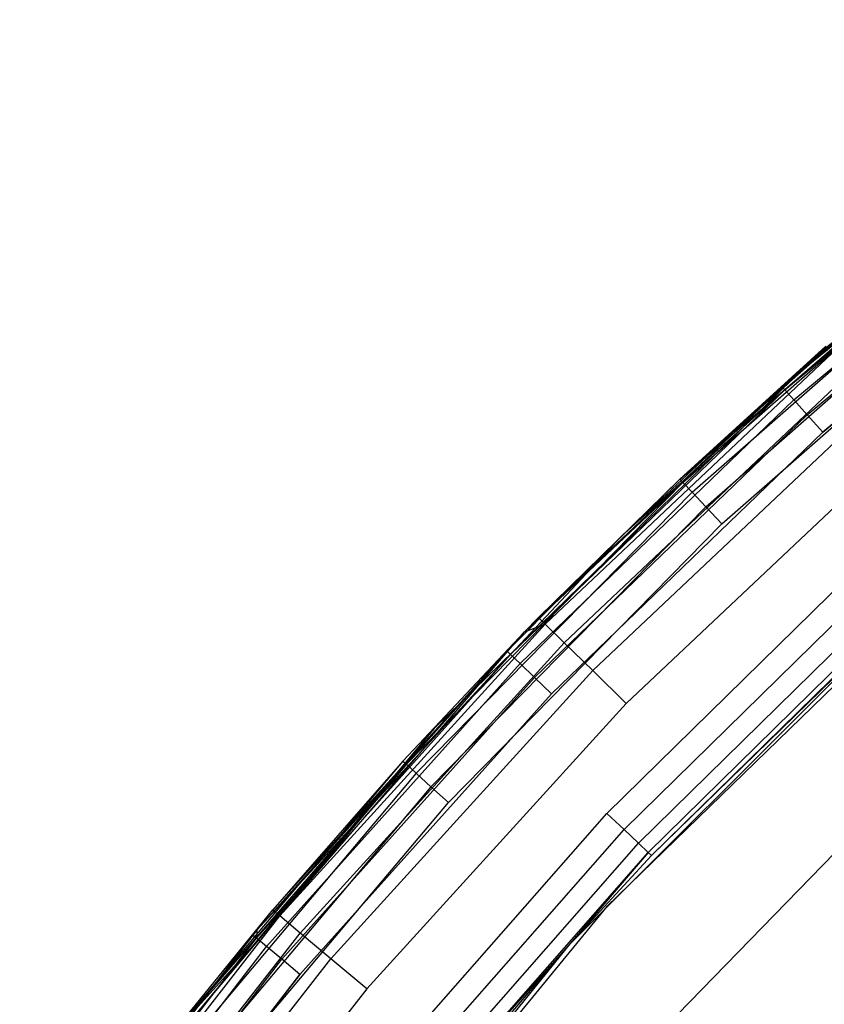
# Model space of a CAD drawing. Extents: x 0.04 to 8.54, y 0.04 to 8.54.
# Tile 24 of 36: x 0.84 to 1.49, y 6.96 to 7.76. Entities that reach past the tile are written whole.
import ezdxf

# ---------------------------------------------------------------- set-up
doc = ezdxf.new("R2010")
doc.units = 0
doc.header["$LTSCALE"] = 2.54
doc.layers.get('0').update_dxf_attribs({"color": 13, "linetype": 'CONTINUOUS'})

# ---------------------------------------------------------------- blocks, each defined once
blk = doc.blocks.new('MURTER_STL')
at = {"color": 0}
for p, q in [((1.48757, 7.48553, -5.3), (1.83068, 7.75709, -5.3)), ((1.83068, 7.75709, -6), (1.48757, 7.48553, -6)), ((1.48757, 7.48553, -5.3), (1.83068, 7.75709, -5.3)), ((1.83068, 7.75709, -6), (1.48757, 7.48553, -6)), ((1.45711, 7.4585, -7.45), (1.69806, 7.65407, -7.46913)), ((1.45711, 7.4585, -7.45), (1.69806, 7.65407, -7.46913)), ((1.45965, 7.45567, -6.03087), (1.69806, 7.65407, -6.03087)), ((1.45965, 7.45567, -6.03087), (1.69806, 7.65407, -6.03087)), ((1.45965, 7.45567, -7.46913), (1.69806, 7.65407, -7.46913)), ((1.45965, 7.45567, -7.46913), (1.69806, 7.65407, -7.46913)), ((1.46689, 7.44759, -6.01464), (1.70468, 7.64549, -6.01464)), ((1.46689, 7.44759, -6.01464), (1.70468, 7.64549, -6.01464)), ((1.46689, 7.44759, -7.48536), (1.70468, 7.64549, -7.48536)), ((1.46689, 7.44759, -7.48536), (1.70468, 7.64549, -7.48536)), ((1.47771, 7.43551, -6.00381), (1.7146, 7.63265, -6.00381)), ((1.47771, 7.43551, -6.00381), (1.7146, 7.63265, -6.00381)), ((1.47771, 7.43551, -7.49619), (1.7146, 7.63265, -7.49619)), ((1.47771, 7.43551, -7.49619), (1.7146, 7.63265, -7.49619)), ((1.65563, 7.62573, -7.45), (1.45711, 7.4585, -7.45)), ((1.45711, 7.4585, -6.05), (1.65563, 7.62573, -6.05)), ((1.45711, 7.4585, -6.05), (1.65563, 7.62573, -6.05)), ((1.65563, 7.62573, -7.45), (1.45711, 7.4585, -7.45)), ((1.65563, 7.62573, -6.05), (1.45965, 7.45567, -6.03087)), ((1.65563, 7.62573, -6.05), (1.45965, 7.45567, -6.03087)), ((1.49048, 7.42126, -7.5), (1.72629, 7.6175, -7.5)), ((1.72629, 7.6175, -6), (1.49048, 7.42126, -6)), ((1.72629, 7.6175, -6), (1.49048, 7.42126, -6)), ((1.49048, 7.42126, -7.5), (1.72629, 7.6175, -7.5)), ((1.37404, 7.38303, -5.25), (1.61847, 7.592, -5.26913)), ((1.37404, 7.38303, -5.25), (1.61847, 7.592, -5.26913)), ((1.37665, 7.38026, -5.26913), (1.61847, 7.592, -5.26913)), ((1.37665, 7.38026, -5.26913), (1.61847, 7.592, -5.26913)), ((1.38409, 7.37239, -5.28536), (1.6253, 7.58358, -5.28536)), ((1.38409, 7.37239, -5.28536), (1.6253, 7.58358, -5.28536)), ((1.39523, 7.36059, -5.29619), (1.63552, 7.57098, -5.29619)), ((1.39523, 7.36059, -5.29619), (1.63552, 7.57098, -5.29619)), ((1.58023, 7.56556, -5.25), (1.37404, 7.38303, -5.25)), ((1.58023, 7.56556, -5.25), (1.37404, 7.38303, -5.25)), ((1.40837, 7.34669, -5.3), (1.64757, 7.55612, -5.3)), ((1.40837, 7.34669, -5.3), (1.64757, 7.55612, -5.3)), ((1.25921, 7.27035, -2.5), (1.49305, 7.49128, -2.5)), ((1.25921, 7.27035, -2.5), (1.49305, 7.49128, -2.5)), ((1.37404, 7.38303, -5.25), (1.49305, 7.49128, -2.5)), ((1.37404, 7.38303, -5.25), (1.49305, 7.49128, -2.5)), ((1.17421, 7.18013, -5.3), (1.48757, 7.48553, -5.3)), ((1.48757, 7.48553, -6), (1.17421, 7.18013, -6)), ((1.17421, 7.18013, -5.3), (1.48757, 7.48553, -5.3)), ((1.48757, 7.48553, -6), (1.17421, 7.18013, -6)), ((1.49807, 7.48556, -2.46173), (1.26464, 7.26502, -2.46173)), ((1.49807, 7.48556, -2.46173), (1.26464, 7.26502, -2.46173)), ((1.48757, 7.48553, -5.3), (1.48757, 7.48553, -6)), ((1.48757, 7.48553, -5.3), (1.48757, 7.48553, -6)), ((1.51235, 7.46925, -2.42929), (1.28011, 7.24984, -2.42929)), ((1.51235, 7.46925, -2.42929), (1.28011, 7.24984, -2.42929)), ((1.23637, 7.24039, -6.03087), (1.45965, 7.45567, -6.03087)), ((1.23637, 7.24039, -6.03087), (1.45965, 7.45567, -6.03087)), ((1.45965, 7.45567, -7.46913), (1.23637, 7.24039, -7.46913)), ((1.45965, 7.45567, -7.46913), (1.23637, 7.24039, -7.46913)), ((1.45711, 7.4585, -7.45), (1.32696, 7.33687, -7.45)), ((1.32696, 7.33687, -6.05), (1.45711, 7.4585, -6.05)), ((1.32696, 7.33687, -6.05), (1.45711, 7.4585, -6.05)), ((1.45711, 7.4585, -7.45), (1.32696, 7.33687, -7.45)), ((1.45965, 7.45567, -6.03087), (1.32696, 7.33687, -6.05)), ((1.45965, 7.45567, -6.03087), (1.32696, 7.33687, -6.05)), ((1.45965, 7.45567, -7.46913), (1.32696, 7.33687, -7.45)), ((1.45965, 7.45567, -7.46913), (1.32696, 7.33687, -7.45)), ((1.45711, 7.4585, -7.45), (1.45711, 7.4585, -6.05)), ((1.45711, 7.4585, -7.45), (1.45711, 7.4585, -6.05)), ((1.45711, 7.4585, -6.05), (1.45965, 7.45567, -6.03087)), ((1.45711, 7.4585, -6.05), (1.45965, 7.45567, -6.03087)), ((1.45711, 7.4585, -7.45), (1.45965, 7.45567, -7.46913)), ((1.45711, 7.4585, -7.45), (1.45965, 7.45567, -7.46913)), ((1.46689, 7.44759, -6.01464), (1.45965, 7.45567, -6.03087)), ((1.46689, 7.44759, -6.01464), (1.45965, 7.45567, -6.03087)), ((1.46689, 7.44759, -7.48536), (1.45965, 7.45567, -7.46913)), ((1.46689, 7.44759, -7.48536), (1.45965, 7.45567, -7.46913)), ((1.24417, 7.23287, -6.01464), (1.46689, 7.44759, -6.01464)), ((1.24417, 7.23287, -6.01464), (1.46689, 7.44759, -6.01464)), ((1.46689, 7.44759, -7.48536), (1.24417, 7.23287, -7.48536)), ((1.46689, 7.44759, -7.48536), (1.24417, 7.23287, -7.48536)), ((1.47771, 7.43551, -6.00381), (1.46689, 7.44759, -6.01464)), ((1.47771, 7.43551, -6.00381), (1.46689, 7.44759, -6.01464)), ((1.47771, 7.43551, -7.49619), (1.46689, 7.44759, -7.48536)), ((1.47771, 7.43551, -7.49619), (1.46689, 7.44759, -7.48536)), ((1.53372, 7.44484, -2.40761), (1.30327, 7.22712, -2.40761)), ((1.53372, 7.44484, -2.40761), (1.30327, 7.22712, -2.40761)), ((1.25585, 7.22161, -6.00381), (1.47771, 7.43551, -6.00381)), ((1.25585, 7.22161, -6.00381), (1.47771, 7.43551, -6.00381)), ((1.47771, 7.43551, -7.49619), (1.25585, 7.22161, -7.49619)), ((1.47771, 7.43551, -7.49619), (1.25585, 7.22161, -7.49619)), ((1.49048, 7.42126, -6), (1.47771, 7.43551, -6.00381)), ((1.49048, 7.42126, -6), (1.47771, 7.43551, -6.00381)), ((1.49048, 7.42126, -7.5), (1.47771, 7.43551, -7.49619)), ((1.49048, 7.42126, -7.5), (1.47771, 7.43551, -7.49619)), ((1.26963, 7.20833, -7.5), (1.49048, 7.42126, -7.5)), ((1.49048, 7.42126, -6), (1.26963, 7.20833, -6)), ((1.49048, 7.42126, -6), (1.26963, 7.20833, -6)), ((1.26963, 7.20833, -7.5), (1.49048, 7.42126, -7.5)), ((1.55893, 7.41605, -2.4), (1.33058, 7.20031, -2.4)), ((1.55893, 7.41605, -2.4), (1.33058, 7.20031, -2.4)), ((1.37665, 7.38026, -5.26913), (1.15153, 7.15085, -5.26913)), ((1.37665, 7.38026, -5.26913), (1.15153, 7.15085, -5.26913)), ((1.37404, 7.38303, -5.25), (1.24777, 7.25865, -5.25)), ((1.24777, 7.25865, -2.5), (1.37404, 7.38303, -5.25)), ((1.24777, 7.25865, -2.5), (1.37404, 7.38303, -5.25)), ((1.37404, 7.38303, -5.25), (1.24777, 7.25865, -5.25)), ((1.37665, 7.38026, -5.26913), (1.24777, 7.25865, -5.25)), ((1.37665, 7.38026, -5.26913), (1.24777, 7.25865, -5.25)), ((1.37404, 7.38303, -5.25), (1.25921, 7.27035, -2.5)), ((1.37404, 7.38303, -5.25), (1.25921, 7.27035, -2.5)), ((1.37404, 7.38303, -5.25), (1.37665, 7.38026, -5.26913)), ((1.37404, 7.38303, -5.25), (1.37665, 7.38026, -5.26913)), ((1.38409, 7.37239, -5.28536), (1.37665, 7.38026, -5.26913)), ((1.38409, 7.37239, -5.28536), (1.37665, 7.38026, -5.26913)), ((1.38409, 7.37239, -5.28536), (1.15955, 7.14355, -5.28536)), ((1.38409, 7.37239, -5.28536), (1.15955, 7.14355, -5.28536)), ((1.39523, 7.36059, -5.29619), (1.38409, 7.37239, -5.28536)), ((1.39523, 7.36059, -5.29619), (1.38409, 7.37239, -5.28536)), ((1.39523, 7.36059, -5.29619), (1.17155, 7.13264, -5.29619)), ((1.39523, 7.36059, -5.29619), (1.17155, 7.13264, -5.29619)), ((1.40837, 7.34669, -5.3), (1.39523, 7.36059, -5.29619)), ((1.40837, 7.34669, -5.3), (1.39523, 7.36059, -5.29619)), ((1.18571, 7.11976, -5.3), (1.40837, 7.34669, -5.3)), ((1.18571, 7.11976, -5.3), (1.40837, 7.34669, -5.3)), ((1.63452, 7.34604, -5.3), (1.31482, 7.03503, -5.3)), ((1.63452, 7.34604, -2.6), (1.31482, 7.03503, -2.6)), ((1.63452, 7.34604, -5.3), (1.31482, 7.03503, -5.3)), ((1.63452, 7.34604, -2.6), (1.31482, 7.03503, -2.6)), ((1.32696, 7.33687, -7.45), (1.23363, 7.24304, -7.45)), ((1.23363, 7.24304, -6.05), (1.32696, 7.33687, -6.05)), ((1.23363, 7.24304, -6.05), (1.32696, 7.33687, -6.05)), ((1.32696, 7.33687, -7.45), (1.23363, 7.24304, -7.45)), ((1.32696, 7.33687, -6.05), (1.23637, 7.24039, -6.03087)), ((1.32696, 7.33687, -6.05), (1.23637, 7.24039, -6.03087)), ((1.32696, 7.33687, -7.45), (1.23637, 7.24039, -7.46913)), ((1.32696, 7.33687, -7.45), (1.23637, 7.24039, -7.46913)), ((1.32696, 7.33687, -7.45), (1.32696, 7.33687, -6.05)), ((1.32696, 7.33687, -7.45), (1.32696, 7.33687, -6.05)), ((1.31484, 7.11089, -6), (1.53107, 7.32316, -6)), ((1.31484, 7.11089, -6), (1.53107, 7.32316, -6)), ((1.58324, 7.30296, -7.5), (1.28348, 7.0032, -7.5)), ((1.58324, 7.30296, -7.5), (1.28348, 7.0032, -7.5)), ((1.32874, 7.09774, -6.00381), (1.54396, 7.30902, -6.00381)), ((1.32874, 7.09774, -6.00381), (1.54396, 7.30902, -6.00381)), ((1.35116, 7.07653, -6.05), (1.58324, 7.30296, -7.5)), ((1.35116, 7.07653, -6.05), (1.58324, 7.30296, -7.5)), ((1.34053, 7.08659, -6.01464), (1.55489, 7.29703, -6.01464)), ((1.34053, 7.08659, -6.01464), (1.55489, 7.29703, -6.01464)), ((1.3484, 7.07914, -6.03087), (1.56219, 7.28902, -6.03087)), ((1.3484, 7.07914, -6.03087), (1.56219, 7.28902, -6.03087)), ((1.56475, 7.28621, -6.05), (1.35116, 7.07653, -6.05)), ((1.56475, 7.28621, -6.05), (1.35116, 7.07653, -6.05)), ((1.04856, 7.02746, -2.46173), (1.26464, 7.26502, -2.46173)), ((1.04856, 7.02746, -2.46173), (1.26464, 7.26502, -2.46173)), ((1.24777, 7.25865, -2.5), (1.25921, 7.27035, -2.5)), ((1.24777, 7.25865, -2.5), (1.25921, 7.27035, -2.5)), ((1.24777, 7.25865, -2.5), (1.26464, 7.26502, -2.46173)), ((1.24777, 7.25865, -2.5), (1.26464, 7.26502, -2.46173)), ((1.26464, 7.26502, -2.46173), (1.25921, 7.27035, -2.5)), ((1.26464, 7.26502, -2.46173), (1.25921, 7.27035, -2.5)), ((1.28011, 7.24984, -2.42929), (1.26464, 7.26502, -2.46173)), ((1.28011, 7.24984, -2.42929), (1.26464, 7.26502, -2.46173)), ((1.04274, 7.03237, -2.5), (1.24777, 7.25865, -2.5)), ((1.04274, 7.03237, -2.5), (1.24777, 7.25865, -2.5)), ((1.04856, 7.02746, -2.46173), (1.24777, 7.25865, -2.5)), ((1.04856, 7.02746, -2.46173), (1.24777, 7.25865, -2.5)), ((1.24777, 7.25865, -5.25), (1.14872, 7.15341, -5.25)), ((1.14872, 7.15341, -5.25), (1.24777, 7.25865, -2.5)), ((1.14872, 7.15341, -5.25), (1.24777, 7.25865, -2.5)), ((1.24777, 7.25865, -5.25), (1.14872, 7.15341, -5.25)), ((1.24777, 7.25865, -5.25), (1.15153, 7.15085, -5.26913)), ((1.24777, 7.25865, -5.25), (1.15153, 7.15085, -5.26913)), ((1.24777, 7.25865, -5.25), (1.24777, 7.25865, -2.5)), ((1.24777, 7.25865, -5.25), (1.24777, 7.25865, -2.5)), ((1.06514, 7.01349, -2.42929), (1.28011, 7.24984, -2.42929)), ((1.06514, 7.01349, -2.42929), (1.28011, 7.24984, -2.42929)), ((1.30327, 7.22712, -2.40761), (1.28011, 7.24984, -2.42929)), ((1.30327, 7.22712, -2.40761), (1.28011, 7.24984, -2.42929)), ((1.02939, 7.0094, -6.03087), (1.23637, 7.24039, -6.03087)), ((1.02939, 7.0094, -6.03087), (1.23637, 7.24039, -6.03087)), ((1.23637, 7.24039, -7.46913), (1.02939, 7.0094, -7.46913)), ((1.23637, 7.24039, -7.46913), (1.02939, 7.0094, -7.46913)), ((1.23363, 7.24304, -7.45), (1.02973, 7.01574, -7.45)), ((1.02973, 7.01574, -6.05), (1.23363, 7.24304, -6.05)), ((1.02973, 7.01574, -6.05), (1.23363, 7.24304, -6.05)), ((1.23363, 7.24304, -7.45), (1.02973, 7.01574, -7.45)), ((1.02973, 7.01574, -6.05), (1.23637, 7.24039, -6.03087)), ((1.02973, 7.01574, -6.05), (1.23637, 7.24039, -6.03087)), ((1.23637, 7.24039, -7.46913), (1.02973, 7.01574, -7.45)), ((1.23637, 7.24039, -7.46913), (1.02973, 7.01574, -7.45)), ((1.23363, 7.24304, -7.45), (1.23363, 7.24304, -6.05)), ((1.23363, 7.24304, -7.45), (1.23363, 7.24304, -6.05)), ((1.23363, 7.24304, -6.05), (1.23637, 7.24039, -6.03087)), ((1.23363, 7.24304, -6.05), (1.23637, 7.24039, -6.03087)), ((1.23363, 7.24304, -7.45), (1.23637, 7.24039, -7.46913)), ((1.23363, 7.24304, -7.45), (1.23637, 7.24039, -7.46913)), ((1.24417, 7.23287, -6.01464), (1.23637, 7.24039, -6.03087)), ((1.24417, 7.23287, -6.01464), (1.23637, 7.24039, -6.03087)), ((1.24417, 7.23287, -7.48536), (1.23637, 7.24039, -7.46913)), ((1.24417, 7.23287, -7.48536), (1.23637, 7.24039, -7.46913)), ((1.03773, 7.00246, -6.01464), (1.24417, 7.23287, -6.01464)), ((1.03773, 7.00246, -6.01464), (1.24417, 7.23287, -6.01464)), ((1.24417, 7.23287, -7.48536), (1.03773, 7.00246, -7.48536)), ((1.24417, 7.23287, -7.48536), (1.03773, 7.00246, -7.48536)), ((1.25585, 7.22161, -6.00381), (1.24417, 7.23287, -6.01464)), ((1.25585, 7.22161, -6.00381), (1.24417, 7.23287, -6.01464)), ((1.25585, 7.22161, -7.49619), (1.24417, 7.23287, -7.48536)), ((1.25585, 7.22161, -7.49619), (1.24417, 7.23287, -7.48536)), ((1.08994, 6.99259, -2.40761), (1.30327, 7.22712, -2.40761)), ((1.08994, 6.99259, -2.40761), (1.30327, 7.22712, -2.40761)), ((1.33058, 7.20031, -2.4), (1.30327, 7.22712, -2.40761)), ((1.33058, 7.20031, -2.4), (1.30327, 7.22712, -2.40761)), ((1.05019, 6.99209, -6.00381), (1.25585, 7.22161, -6.00381)), ((1.05019, 6.99209, -6.00381), (1.25585, 7.22161, -6.00381)), ((1.25585, 7.22161, -7.49619), (1.05019, 6.99209, -7.49619)), ((1.25585, 7.22161, -7.49619), (1.05019, 6.99209, -7.49619)), ((1.26963, 7.20833, -6), (1.25585, 7.22161, -6.00381)), ((1.26963, 7.20833, -6), (1.25585, 7.22161, -6.00381)), ((1.26963, 7.20833, -7.5), (1.25585, 7.22161, -7.49619)), ((1.26963, 7.20833, -7.5), (1.25585, 7.22161, -7.49619)), ((1.0649, 6.97985, -7.5), (1.26963, 7.20833, -7.5)), ((1.26963, 7.20833, -6), (1.0649, 6.97985, -6)), ((1.26963, 7.20833, -6), (1.0649, 6.97985, -6)), ((1.0649, 6.97985, -7.5), (1.26963, 7.20833, -7.5)), ((1.33058, 7.20031, -2.4), (1.11921, 6.96793, -2.4)), ((1.33058, 7.20031, -2.4), (1.11921, 6.96793, -2.4)), ((1.61389, 7.19558, -6), (1.32057, 6.89434, -6)), ((1.32057, 6.89434, -5.85), (1.61389, 7.19558, -5.85)), ((1.61389, 7.19558, -6), (1.32057, 6.89434, -6)), ((1.32057, 6.89434, -5.85), (1.61389, 7.19558, -5.85)), ((0.8939, 6.84413, -5.3), (1.17421, 7.18013, -5.3)), ((1.17421, 7.18013, -6), (0.8939, 6.84413, -6)), ((0.8939, 6.84413, -5.3), (1.17421, 7.18013, -5.3)), ((1.17421, 7.18013, -6), (0.8939, 6.84413, -6)), ((1.17421, 7.18013, -5.3), (1.17421, 7.18013, -6)), ((1.17421, 7.18013, -5.3), (1.17421, 7.18013, -6)), ((1.15153, 7.15085, -5.26913), (0.94441, 6.90506, -5.26913)), ((1.15153, 7.15085, -5.26913), (0.94441, 6.90506, -5.26913)), ((1.14872, 7.15341, -5.25), (0.94981, 6.91814, -5.25)), ((1.14872, 7.15341, -5.25), (0.94981, 6.91814, -5.25)), ((1.15153, 7.15085, -5.26913), (0.94981, 6.91814, -5.25)), ((1.15153, 7.15085, -5.26913), (0.94981, 6.91814, -5.25)), ((1.14872, 7.15341, -5.25), (1.04274, 7.03237, -2.5)), ((1.14872, 7.15341, -5.25), (1.04274, 7.03237, -2.5)), ((1.14872, 7.15341, -5.25), (1.15153, 7.15085, -5.26913)), ((1.14872, 7.15341, -5.25), (1.15153, 7.15085, -5.26913)), ((1.15955, 7.14355, -5.28536), (1.15153, 7.15085, -5.26913)), ((1.15955, 7.14355, -5.28536), (1.15153, 7.15085, -5.26913)), ((1.15955, 7.14355, -5.28536), (0.95296, 6.89839, -5.28536)), ((1.15955, 7.14355, -5.28536), (0.95296, 6.89839, -5.28536)), ((1.17155, 7.13264, -5.29619), (1.15955, 7.14355, -5.28536)), ((1.17155, 7.13264, -5.29619), (1.15955, 7.14355, -5.28536)), ((1.17155, 7.13264, -5.29619), (0.96575, 6.88842, -5.29619)), ((1.17155, 7.13264, -5.29619), (0.96575, 6.88842, -5.29619)), ((1.18571, 7.11976, -5.3), (1.17155, 7.13264, -5.29619)), ((1.18571, 7.11976, -5.3), (1.17155, 7.13264, -5.29619)), ((0.98084, 6.87665, -5.3), (1.18571, 7.11976, -5.3)), ((0.98084, 6.87665, -5.3), (1.18571, 7.11976, -5.3)), ((1.11488, 6.88324, -6), (1.31484, 7.11089, -6)), ((1.11488, 6.88324, -6), (1.31484, 7.11089, -6)), ((1.31484, 7.11089, -6), (1.32874, 7.09774, -6.00381)), ((1.31484, 7.11089, -6), (1.32874, 7.09774, -6.00381)), ((1.12972, 6.87115, -6.00381), (1.32874, 7.09774, -6.00381)), ((1.12972, 6.87115, -6.00381), (1.32874, 7.09774, -6.00381)), ((1.32874, 7.09774, -6.00381), (1.34053, 7.08659, -6.01464)), ((1.32874, 7.09774, -6.00381), (1.34053, 7.08659, -6.01464)), ((1.14229, 6.8609, -6.01464), (1.34053, 7.08659, -6.01464)), ((1.14229, 6.8609, -6.01464), (1.34053, 7.08659, -6.01464)), ((1.34053, 7.08659, -6.01464), (1.3484, 7.07914, -6.03087)), ((1.34053, 7.08659, -6.01464), (1.3484, 7.07914, -6.03087)), ((1.15069, 6.85405, -6.03087), (1.3484, 7.07914, -6.03087)), ((1.15069, 6.85405, -6.03087), (1.3484, 7.07914, -6.03087)), ((1.3484, 7.07914, -6.03087), (1.28348, 7.0032, -6.05)), ((1.3484, 7.07914, -6.03087), (1.28348, 7.0032, -6.05)), ((1.35116, 7.07653, -6.05), (1.3484, 7.07914, -6.03087)), ((1.35116, 7.07653, -6.05), (1.3484, 7.07914, -6.03087)), ((1.35116, 7.07653, -6.05), (1.28348, 7.0032, -7.5)), ((1.35116, 7.07653, -6.05), (1.28348, 7.0032, -7.5)), ((1.35116, 7.07653, -6.05), (1.28348, 7.0032, -6.05)), ((1.35116, 7.07653, -6.05), (1.28348, 7.0032, -6.05)), ((0.94981, 6.91814, -5.25), (1.04274, 7.03237, -2.5)), ((0.94981, 6.91814, -5.25), (1.04274, 7.03237, -2.5)), ((0.94981, 6.91814, -2.5), (1.04274, 7.03237, -2.5)), ((0.94981, 6.91814, -2.5), (1.04274, 7.03237, -2.5)), ((1.31482, 7.03503, -5.3), (1.03127, 6.69074, -5.3)), ((1.31482, 7.03503, -2.6), (1.03127, 6.69074, -2.6)), ((1.31482, 7.03503, -5.3), (1.03127, 6.69074, -5.3)), ((1.31482, 7.03503, -2.6), (1.03127, 6.69074, -2.6)), ((1.04274, 7.03237, -2.5), (1.04856, 7.02746, -2.46173)), ((1.04274, 7.03237, -2.5), (1.04856, 7.02746, -2.46173)), ((1.31482, 7.03503, -2.6), (1.31482, 7.03503, -5.3)), ((1.31482, 7.03503, -2.6), (1.31482, 7.03503, -5.3)), ((0.85106, 6.77424, -2.46173), (1.04856, 7.02746, -2.46173)), ((0.85106, 6.77424, -2.46173), (1.04856, 7.02746, -2.46173)), ((0.94981, 6.91814, -2.5), (1.04856, 7.02746, -2.46173)), ((0.94981, 6.91814, -2.5), (1.04856, 7.02746, -2.46173)), ((1.06514, 7.01349, -2.42929), (1.04856, 7.02746, -2.46173)), ((1.06514, 7.01349, -2.42929), (1.04856, 7.02746, -2.46173)), ((1.02973, 7.01574, -7.45), (1.02647, 7.01183, -7.45)), ((1.02647, 7.01183, -6.05), (1.02973, 7.01574, -6.05)), ((1.02973, 7.01574, -6.05), (1.02939, 7.0094, -6.03087)), ((1.02973, 7.01574, -7.45), (1.02939, 7.0094, -7.46913)), ((1.02973, 7.01574, -7.45), (1.02973, 7.01574, -6.05)), ((1.02973, 7.01574, -7.45), (1.02973, 7.01574, -6.05)), ((1.02647, 7.01183, -7.45), (0.83674, 6.76612, -7.45)), ((0.83674, 6.76612, -6.05), (1.02647, 7.01183, -6.05)), ((0.83674, 6.76612, -6.05), (1.02647, 7.01183, -6.05)), ((1.02647, 7.01183, -7.45), (0.83674, 6.76612, -7.45)), ((0.83983, 6.76391, -6.03087), (1.02939, 7.0094, -6.03087)), ((0.83983, 6.76391, -6.03087), (1.02939, 7.0094, -6.03087)), ((0.83983, 6.76391, -7.46913), (1.02939, 7.0094, -7.46913)), ((0.83983, 6.76391, -7.46913), (1.02939, 7.0094, -7.46913)), ((0.86865, 6.76157, -2.42929), (1.06514, 7.01349, -2.42929)), ((0.86865, 6.76157, -2.42929), (1.06514, 7.01349, -2.42929)), ((1.02647, 7.01183, -7.45), (1.02647, 7.01183, -6.05)), ((1.02647, 7.01183, -7.45), (1.02647, 7.01183, -6.05)), ((1.02647, 7.01183, -6.05), (1.02939, 7.0094, -6.03087)), ((1.02939, 7.0094, -7.46913), (1.02647, 7.01183, -7.45)), ((1.03773, 7.00246, -6.01464), (1.02939, 7.0094, -6.03087)), ((1.03773, 7.00246, -6.01464), (1.02939, 7.0094, -6.03087)), ((1.03773, 7.00246, -7.48536), (1.02939, 7.0094, -7.46913)), ((1.03773, 7.00246, -7.48536), (1.02939, 7.0094, -7.46913)), ((1.08994, 6.99259, -2.40761), (1.06514, 7.01349, -2.42929)), ((1.08994, 6.99259, -2.40761), (1.06514, 7.01349, -2.42929)), ((0.84865, 6.7576, -6.01464), (1.03773, 7.00246, -6.01464)), ((0.84865, 6.7576, -6.01464), (1.03773, 7.00246, -6.01464)), ((0.84865, 6.7576, -7.48536), (1.03773, 7.00246, -7.48536)), ((0.84865, 6.7576, -7.48536), (1.03773, 7.00246, -7.48536)), ((1.28348, 7.0032, -7.5), (1.0167, 6.67375, -7.5)), ((1.28348, 7.0032, -7.5), (1.0167, 6.67375, -7.5)), ((1.05019, 6.99209, -6.00381), (1.03773, 7.00246, -6.01464)), ((1.05019, 6.99209, -6.00381), (1.03773, 7.00246, -6.01464)), ((1.05019, 6.99209, -7.49619), (1.03773, 7.00246, -7.48536)), ((1.05019, 6.99209, -7.49619), (1.03773, 7.00246, -7.48536)), ((1.15069, 6.85405, -6.03087), (1.28348, 7.0032, -6.05)), ((1.15069, 6.85405, -6.03087), (1.28348, 7.0032, -6.05)), ((1.28348, 7.0032, -7.5), (1.15364, 6.85165, -6.05)), ((1.28348, 7.0032, -7.5), (1.15364, 6.85165, -6.05)), ((1.28348, 7.0032, -6.05), (1.15364, 6.85165, -6.05)), ((1.28348, 7.0032, -6.05), (1.15364, 6.85165, -6.05)), ((1.28348, 7.0032, -7.5), (1.28348, 7.0032, -6.05)), ((1.28348, 7.0032, -7.5), (1.28348, 7.0032, -6.05)), ((0.86184, 6.74816, -6.00381), (1.05019, 6.99209, -6.00381)), ((0.86184, 6.74816, -6.00381), (1.05019, 6.99209, -6.00381)), ((0.86184, 6.74816, -7.49619), (1.05019, 6.99209, -7.49619)), ((0.86184, 6.74816, -7.49619), (1.05019, 6.99209, -7.49619)), ((0.89497, 6.7426, -2.40761), (1.08994, 6.99259, -2.40761)), ((0.89497, 6.7426, -2.40761), (1.08994, 6.99259, -2.40761)), ((1.0649, 6.97985, -6), (1.05019, 6.99209, -6.00381)), ((1.0649, 6.97985, -6), (1.05019, 6.99209, -6.00381)), ((1.0649, 6.97985, -7.5), (1.05019, 6.99209, -7.49619)), ((1.0649, 6.97985, -7.5), (1.05019, 6.99209, -7.49619)), ((1.11921, 6.96793, -2.4), (1.08994, 6.99259, -2.40761)), ((1.11921, 6.96793, -2.4), (1.08994, 6.99259, -2.40761)), ((0.8774, 6.73703, -7.5), (1.0649, 6.97985, -7.5)), ((1.0649, 6.97985, -6), (0.8774, 6.73703, -6)), ((1.0649, 6.97985, -6), (0.8774, 6.73703, -6)), ((0.8774, 6.73703, -7.5), (1.0649, 6.97985, -7.5)), ((1.11921, 6.96793, -2.4), (0.92601, 6.72022, -2.4)), ((1.11921, 6.96793, -2.4), (0.92601, 6.72022, -2.4))]:
    blk.add_line(p, q, dxfattribs=at)

msp = doc.modelspace()

# ---------------------------------------------------------------- block references
at = {"color": 0}
msp.add_blockref('MURTER_STL', (0, 0), dxfattribs=at)

doc.saveas('drawing.dxf')
